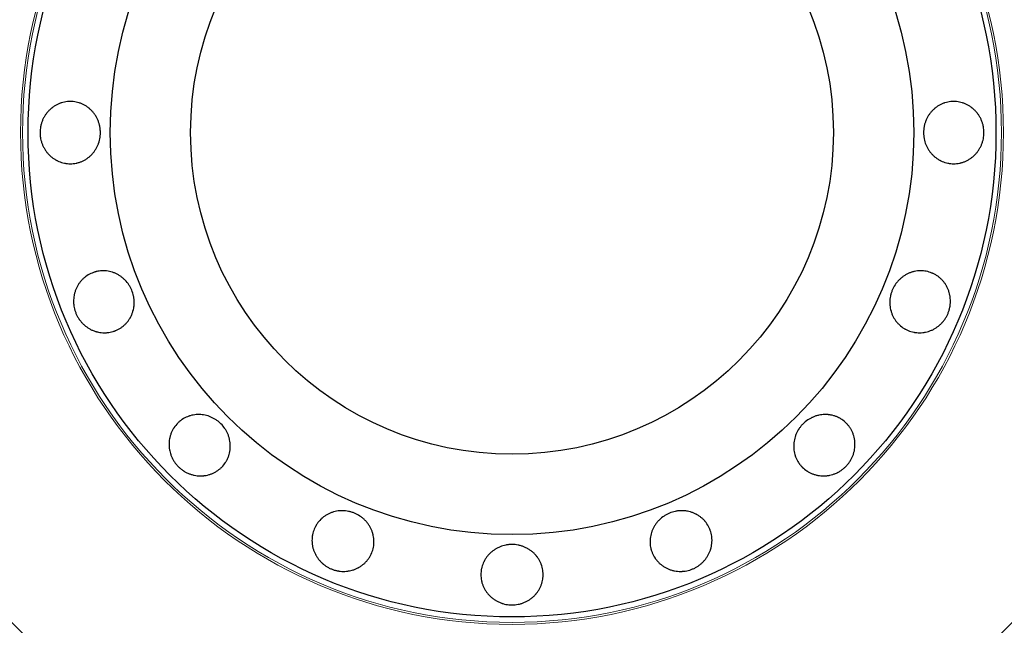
# Model space of a CAD drawing. Header units: inches. Extents: x 0 to 29700, y -16 to 21000.
# Tile 21 of 212: x 3060 to 3155, y 8949 to 9008. Entities that reach past the tile are written whole.
import ezdxf

# ---------------------------------------------------------------- set-up
doc = ezdxf.new("R2010")
doc.units = ezdxf.units.IN
doc.layers.add('254', color=7, linetype='Continuous', true_color=0xffffff)

msp = doc.modelspace()

# ---------------------------------------------------------------- linework, layer by layer
at = {"layer": '254', "color": 2, "linetype": 'Continuous', "lineweight": 25}
for radius in [100, 67.5, 46.681, 38.75, 31]:
    msp.add_circle((3107.085, 8996.965), radius, dxfattribs=at)
at = {"layer": '254', "color": 110, "linetype": 'Continuous', "lineweight": 13}
for radius in [47.403, 47.21]:
    msp.add_circle((3107.085, 8996.965), radius, dxfattribs=at)
at = {"layer": '254', "color": 2, "linetype": 'Continuous', "lineweight": 25}
for points, knots in [([(3067.384, 8996.965), (3067.384, 8996.766), (3067.366, 8996.57), (3067.312, 8996.282), (3067.289, 8996.186), (3067.254, 8996.068), (3067.247, 8996.045), (3067.232, 8995.998), (3067.224, 8995.974), (3067.2, 8995.904), (3067.182, 8995.858), (3067.127, 8995.722), (3067.086, 8995.633), (3066.996, 8995.461), (3066.947, 8995.377), (3066.868, 8995.255), (3066.84, 8995.214), (3066.783, 8995.135), (3066.754, 8995.096), (3066.663, 8994.981), (3066.599, 8994.908), (3066.465, 8994.77), (3066.325, 8994.639), (3066.172, 8994.523), (3066.053, 8994.441), (3066.012, 8994.414), (3065.93, 8994.363), (3065.889, 8994.339), (3065.764, 8994.269), (3065.678, 8994.227), (3065.504, 8994.152), (3065.415, 8994.119), (3065.278, 8994.076), (3065.232, 8994.063), (3065.163, 8994.046), (3065.139, 8994.04), (3065.092, 8994.029), (3065.069, 8994.024), (3064.858, 8993.982), (3064.669, 8993.965), (3064.384, 8993.965), (3064.289, 8993.969), (3064.17, 8993.981), (3064.146, 8993.984), (3064.099, 8993.99), (3064.027, 8993.999), (3063.769, 8994.045), (3063.543, 8994.116), (3063.323, 8994.21), (3063.279, 8994.23), (3063.214, 8994.262), (3063.193, 8994.273), (3063.15, 8994.296), (3063.129, 8994.307), (3063.023, 8994.366), (3062.942, 8994.416), (3062.783, 8994.525), (3062.707, 8994.583), (3062.559, 8994.707), (3062.488, 8994.773), (3062.351, 8994.913), (3062.287, 8994.986), (3062.166, 8995.138), (3062.109, 8995.216), (3062.003, 8995.379), (3061.954, 8995.463), (3061.886, 8995.593), (3061.864, 8995.637), (3061.822, 8995.727), (3061.802, 8995.772), (3061.747, 8995.908), (3061.715, 8996.001), (3061.659, 8996.188), (3061.636, 8996.283), (3061.608, 8996.427), (3061.6, 8996.476), (3061.59, 8996.549), (3061.586, 8996.574), (3061.58, 8996.623), (3061.578, 8996.647), (3061.566, 8996.771), (3061.561, 8996.869), (3061.561, 8997.066), (3061.566, 8997.163), (3061.585, 8997.358), (3061.599, 8997.456), (3061.623, 8997.577), (3061.628, 8997.601), (3061.638, 8997.649), (3061.644, 8997.673), (3061.662, 8997.746), (3061.7, 8997.888), (3061.749, 8998.026), (3061.823, 8998.207), (3061.864, 8998.295), (3061.932, 8998.425), (3061.956, 8998.468), (3062.005, 8998.552), (3062.031, 8998.594), (3062.112, 8998.717), (3062.226, 8998.875), (3062.353, 8999.02), (3062.488, 8999.158), (3062.559, 8999.223), (3062.653, 8999.301), (3062.671, 8999.317), (3062.709, 8999.347), (3062.767, 8999.392), (3062.826, 8999.434), (3062.945, 8999.515), (3063.026, 8999.566), (3063.193, 8999.658), (3063.279, 8999.701), (3063.411, 8999.757), (3063.456, 8999.775), (3063.524, 8999.8), (3063.546, 8999.808), (3063.592, 8999.824), (3063.706, 8999.861), (3063.821, 8999.891), (3064.1, 8999.947), (3064.289, 8999.965), (3064.504, 8999.965), (3064.528, 8999.965), (3064.576, 8999.963), (3064.648, 8999.961), (3064.814, 8999.949), (3065.048, 8999.915), (3065.231, 8999.868), (3065.368, 8999.825), (3065.413, 8999.81), (3065.504, 8999.776), (3065.548, 8999.758), (3065.68, 8999.702), (3065.765, 8999.659), (3065.932, 8999.567), (3066.013, 8999.516), (3066.131, 8999.435), (3066.17, 8999.407), (3066.228, 8999.363), (3066.247, 8999.348), (3066.284, 8999.318), (3066.303, 8999.302), (3066.396, 8999.224), (3066.466, 8999.158), (3066.6, 8999.02), (3066.727, 8998.875), (3066.84, 8998.718), (3066.906, 8998.616), (3066.919, 8998.595), (3066.945, 8998.554), (3066.957, 8998.533), (3066.994, 8998.469), (3067.018, 8998.426), (3067.086, 8998.296), (3067.127, 8998.208), (3067.2, 8998.028), (3067.232, 8997.936), (3067.274, 8997.795), (3067.293, 8997.724), (3067.31, 8997.652), (3067.32, 8997.604), (3067.325, 8997.579), (3067.348, 8997.458), (3067.362, 8997.36), (3067.375, 8997.212), (3067.379, 8997.163), (3067.383, 8997.064), (3067.384, 8997.015), (3067.384, 8996.965)], [0, 0, 0, 0, 0.03125, 0.03125, 0.046875, 0.046875, 0.050781, 0.050781, 0.054687, 0.054687, 0.0625, 0.0625, 0.078125, 0.078125, 0.09375, 0.09375, 0.101562, 0.101562, 0.109375, 0.109375, 0.125, 0.125, 0.140625, 0.15625, 0.15625, 0.164062, 0.164062, 0.171875, 0.171875, 0.1875, 0.1875, 0.203125, 0.203125, 0.210937, 0.210937, 0.214844, 0.214844, 0.21875, 0.21875, 0.25, 0.25, 0.265625, 0.265625, 0.269531, 0.269531, 0.273437, 0.28125, 0.3125, 0.3125, 0.320312, 0.320312, 0.324219, 0.324219, 0.328125, 0.328125, 0.34375, 0.34375, 0.359375, 0.359375, 0.375, 0.375, 0.390625, 0.390625, 0.40625, 0.40625, 0.421875, 0.421875, 0.429687, 0.429687, 0.4375, 0.4375, 0.453125, 0.453125, 0.46875, 0.46875, 0.476562, 0.476562, 0.480469, 0.480469, 0.484375, 0.484375, 0.5, 0.5, 0.515625, 0.515625, 0.53125, 0.53125, 0.535156, 0.535156, 0.539062, 0.539062, 0.546875, 0.5625, 0.5625, 0.578125, 0.578125, 0.585937, 0.585937, 0.59375, 0.59375, 0.609375, 0.625, 0.625, 0.640625, 0.640625, 0.644531, 0.644531, 0.648437, 0.65625, 0.65625, 0.671875, 0.671875, 0.6875, 0.6875, 0.695312, 0.695312, 0.699219, 0.699219, 0.703125, 0.71875, 0.71875, 0.75, 0.75, 0.753906, 0.753906, 0.757812, 0.765625, 0.78125, 0.796875, 0.796875, 0.804687, 0.804687, 0.8125, 0.8125, 0.828125, 0.828125, 0.84375, 0.84375, 0.851563, 0.851563, 0.855469, 0.855469, 0.859375, 0.859375, 0.875, 0.875, 0.890625, 0.90625, 0.90625, 0.910156, 0.910156, 0.914063, 0.914063, 0.921875, 0.921875, 0.9375, 0.9375, 0.953125, 0.953125, 0.960938, 0.964844, 0.964844, 0.96875, 0.96875, 0.984375, 0.984375, 0.992188, 0.992188, 1, 1, 1, 1]), ([(3152.608, 8996.965), (3152.608, 8996.865), (3152.603, 8996.767), (3152.584, 8996.571), (3152.57, 8996.474), (3152.533, 8996.282), (3152.509, 8996.187), (3152.474, 8996.069), (3152.467, 8996.045), (3152.452, 8995.998), (3152.444, 8995.974), (3152.419, 8995.904), (3152.402, 8995.858), (3152.346, 8995.722), (3152.305, 8995.634), (3152.214, 8995.461), (3152.165, 8995.377), (3152.085, 8995.255), (3152.058, 8995.215), (3152, 8995.135), (3151.97, 8995.096), (3151.879, 8994.981), (3151.814, 8994.909), (3151.679, 8994.771), (3151.538, 8994.64), (3151.384, 8994.524), (3151.265, 8994.442), (3151.224, 8994.415), (3151.142, 8994.364), (3151.1, 8994.34), (3150.974, 8994.271), (3150.888, 8994.228), (3150.713, 8994.153), (3150.624, 8994.12), (3150.487, 8994.077), (3150.441, 8994.064), (3150.371, 8994.046), (3150.348, 8994.041), (3150.301, 8994.03), (3150.278, 8994.025), (3150.066, 8993.983), (3149.878, 8993.965), (3149.593, 8993.965), (3149.498, 8993.969), (3149.379, 8993.981), (3149.355, 8993.983), (3149.307, 8993.989), (3149.236, 8993.999), (3148.979, 8994.044), (3148.753, 8994.114), (3148.534, 8994.209), (3148.49, 8994.229), (3148.426, 8994.261), (3148.404, 8994.272), (3148.362, 8994.294), (3148.34, 8994.306), (3148.235, 8994.364), (3148.154, 8994.414), (3147.997, 8994.523), (3147.921, 8994.581), (3147.774, 8994.705), (3147.703, 8994.771), (3147.567, 8994.911), (3147.504, 8994.984), (3147.384, 8995.136), (3147.327, 8995.214), (3147.222, 8995.377), (3147.173, 8995.461), (3147.105, 8995.591), (3147.084, 8995.635), (3147.042, 8995.724), (3147.023, 8995.77), (3146.931, 8995.997), (3146.876, 8996.184), (3146.83, 8996.424), (3146.822, 8996.473), (3146.809, 8996.57), (3146.803, 8996.62), (3146.789, 8996.768), (3146.785, 8996.866), (3146.785, 8997.161), (3146.802, 8997.357), (3146.848, 8997.599), (3146.858, 8997.648), (3146.881, 8997.744), (3146.92, 8997.887), (3146.968, 8998.025), (3147.041, 8998.205), (3147.082, 8998.293), (3147.149, 8998.423), (3147.173, 8998.466), (3147.222, 8998.55), (3147.248, 8998.592), (3147.327, 8998.715), (3147.441, 8998.873), (3147.567, 8999.018), (3147.701, 8999.157), (3147.771, 8999.223), (3147.864, 8999.301), (3147.883, 8999.316), (3147.92, 8999.346), (3147.978, 8999.391), (3148.036, 8999.434), (3148.154, 8999.515), (3148.235, 8999.566), (3148.402, 8999.658), (3148.487, 8999.701), (3148.619, 8999.758), (3148.663, 8999.775), (3148.731, 8999.801), (3148.754, 8999.809), (3148.799, 8999.824), (3148.913, 8999.861), (3149.028, 8999.891), (3149.306, 8999.947), (3149.495, 8999.965), (3149.71, 8999.965), (3149.734, 8999.965), (3149.782, 8999.963), (3149.854, 8999.961), (3150.02, 8999.949), (3150.254, 8999.914), (3150.439, 8999.867), (3150.576, 8999.825), (3150.621, 8999.809), (3150.712, 8999.776), (3150.756, 8999.758), (3150.889, 8999.701), (3150.975, 8999.659), (3151.142, 8999.566), (3151.223, 8999.516), (3151.342, 8999.435), (3151.382, 8999.407), (3151.439, 8999.363), (3151.459, 8999.348), (3151.497, 8999.318), (3151.515, 8999.302), (3151.609, 8999.224), (3151.68, 8999.158), (3151.815, 8999.02), (3151.943, 8998.876), (3152.057, 8998.718), (3152.137, 8998.596), (3152.163, 8998.554), (3152.213, 8998.469), (3152.236, 8998.426), (3152.305, 8998.296), (3152.346, 8998.208), (3152.42, 8998.028), (3152.452, 8997.936), (3152.494, 8997.795), (3152.513, 8997.724), (3152.53, 8997.651), (3152.541, 8997.603), (3152.546, 8997.579), (3152.57, 8997.457), (3152.584, 8997.36), (3152.598, 8997.212), (3152.602, 8997.163), (3152.607, 8997.064), (3152.608, 8997.015), (3152.608, 8996.965)], [0, 0, 0, 0, 0.015625, 0.015625, 0.03125, 0.03125, 0.046875, 0.046875, 0.050781, 0.050781, 0.054687, 0.054687, 0.0625, 0.0625, 0.078125, 0.078125, 0.09375, 0.09375, 0.101562, 0.101562, 0.109375, 0.109375, 0.125, 0.125, 0.140625, 0.15625, 0.15625, 0.164062, 0.164062, 0.171875, 0.171875, 0.1875, 0.1875, 0.203125, 0.203125, 0.210937, 0.210937, 0.214844, 0.214844, 0.21875, 0.21875, 0.25, 0.25, 0.265625, 0.265625, 0.269531, 0.269531, 0.273437, 0.28125, 0.3125, 0.3125, 0.320312, 0.320312, 0.324219, 0.324219, 0.328125, 0.328125, 0.34375, 0.34375, 0.359375, 0.359375, 0.375, 0.375, 0.390625, 0.390625, 0.40625, 0.40625, 0.421875, 0.421875, 0.429687, 0.429687, 0.4375, 0.4375, 0.46875, 0.46875, 0.476562, 0.476562, 0.484375, 0.484375, 0.5, 0.5, 0.53125, 0.53125, 0.539062, 0.539062, 0.546875, 0.5625, 0.5625, 0.578125, 0.578125, 0.585937, 0.585937, 0.59375, 0.59375, 0.609375, 0.625, 0.625, 0.640625, 0.640625, 0.644531, 0.644531, 0.648437, 0.65625, 0.65625, 0.671875, 0.671875, 0.6875, 0.6875, 0.695312, 0.695312, 0.699219, 0.699219, 0.703125, 0.71875, 0.71875, 0.75, 0.75, 0.753906, 0.753906, 0.757812, 0.765625, 0.78125, 0.796875, 0.796875, 0.804687, 0.804687, 0.8125, 0.8125, 0.828125, 0.828125, 0.84375, 0.84375, 0.851562, 0.851562, 0.855469, 0.855469, 0.859375, 0.859375, 0.875, 0.875, 0.890625, 0.90625, 0.90625, 0.914062, 0.914062, 0.921875, 0.921875, 0.9375, 0.9375, 0.953125, 0.953125, 0.960937, 0.964844, 0.964844, 0.96875, 0.96875, 0.984375, 0.984375, 0.992187, 0.992187, 1, 1, 1, 1]), ([(3065.026, 8979.544), (3064.988, 8979.636), (3064.955, 8979.729), (3064.898, 8979.917), (3064.874, 8980.011), (3064.835, 8980.203), (3064.82, 8980.3), (3064.807, 8980.423), (3064.805, 8980.448), (3064.801, 8980.497), (3064.799, 8980.522), (3064.795, 8980.596), (3064.793, 8980.645), (3064.793, 8980.792), (3064.797, 8980.89), (3064.815, 8981.084), (3064.828, 8981.18), (3064.855, 8981.324), (3064.865, 8981.371), (3064.888, 8981.467), (3064.9, 8981.514), (3064.941, 8981.655), (3064.973, 8981.747), (3065.045, 8981.926), (3065.125, 8982.101), (3065.223, 8982.267), (3065.302, 8982.389), (3065.329, 8982.429), (3065.386, 8982.507), (3065.415, 8982.546), (3065.505, 8982.658), (3065.568, 8982.73), (3065.701, 8982.866), (3065.771, 8982.931), (3065.881, 8983.023), (3065.918, 8983.053), (3065.976, 8983.096), (3065.995, 8983.11), (3066.034, 8983.138), (3066.054, 8983.152), (3066.233, 8983.272), (3066.401, 8983.36), (3066.664, 8983.469), (3066.753, 8983.502), (3066.868, 8983.537), (3066.891, 8983.543), (3066.937, 8983.556), (3067.006, 8983.574), (3067.262, 8983.631), (3067.497, 8983.653), (3067.736, 8983.649), (3067.783, 8983.647), (3067.855, 8983.642), (3067.88, 8983.641), (3067.927, 8983.636), (3067.951, 8983.634), (3068.071, 8983.62), (3068.165, 8983.604), (3068.352, 8983.564), (3068.445, 8983.54), (3068.628, 8983.481), (3068.718, 8983.448), (3068.897, 8983.37), (3068.984, 8983.327), (3069.153, 8983.233), (3069.235, 8983.182), (3069.394, 8983.072), (3069.472, 8983.013), (3069.584, 8982.919), (3069.621, 8982.886), (3069.694, 8982.82), (3069.729, 8982.785), (3069.901, 8982.611), (3070.023, 8982.459), (3070.158, 8982.254), (3070.183, 8982.212), (3070.233, 8982.128), (3070.257, 8982.084), (3070.327, 8981.953), (3070.368, 8981.863), (3070.481, 8981.591), (3070.54, 8981.404), (3070.591, 8981.162), (3070.6, 8981.113), (3070.615, 8981.015), (3070.622, 8980.967), (3070.637, 8980.82), (3070.643, 8980.723), (3070.644, 8980.528), (3070.64, 8980.431), (3070.628, 8980.286), (3070.622, 8980.237), (3070.609, 8980.14), (3070.601, 8980.092), (3070.575, 8979.947), (3070.531, 8979.758), (3070.469, 8979.576), (3070.399, 8979.397), (3070.359, 8979.309), (3070.303, 8979.201), (3070.292, 8979.18), (3070.268, 8979.137), (3070.233, 8979.074), (3070.195, 8979.013), (3070.117, 8978.892), (3070.061, 8978.814), (3069.943, 8978.665), (3069.88, 8978.593), (3069.781, 8978.49), (3069.746, 8978.457), (3069.694, 8978.408), (3069.676, 8978.391), (3069.64, 8978.36), (3069.549, 8978.282), (3069.454, 8978.211), (3069.218, 8978.052), (3069.051, 8977.963), (3068.851, 8977.881), (3068.829, 8977.872), (3068.785, 8977.855), (3068.717, 8977.83), (3068.559, 8977.777), (3068.33, 8977.719), (3068.141, 8977.692), (3067.998, 8977.679), (3067.95, 8977.676), (3067.854, 8977.672), (3067.806, 8977.672), (3067.662, 8977.674), (3067.566, 8977.68), (3067.376, 8977.701), (3067.282, 8977.717), (3067.141, 8977.746), (3067.094, 8977.757), (3067.024, 8977.776), (3067, 8977.782), (3066.954, 8977.795), (3066.93, 8977.802), (3066.814, 8977.839), (3066.723, 8977.872), (3066.546, 8977.948), (3066.372, 8978.033), (3066.207, 8978.135), (3066.086, 8978.217), (3066.046, 8978.246), (3065.967, 8978.305), (3065.929, 8978.336), (3065.816, 8978.43), (3065.744, 8978.495), (3065.607, 8978.634), (3065.542, 8978.707), (3065.449, 8978.821), (3065.404, 8978.879), (3065.361, 8978.939), (3065.333, 8978.98), (3065.319, 8979), (3065.25, 8979.103), (3065.2, 8979.188), (3065.13, 8979.319), (3065.108, 8979.363), (3065.065, 8979.453), (3065.045, 8979.498), (3065.026, 8979.544)], [0, 0, 0, 0, 0.015625, 0.015625, 0.03125, 0.03125, 0.046875, 0.046875, 0.050781, 0.050781, 0.054688, 0.054688, 0.0625, 0.0625, 0.078125, 0.078125, 0.09375, 0.09375, 0.101563, 0.101563, 0.109375, 0.109375, 0.125, 0.125, 0.140625, 0.15625, 0.15625, 0.164063, 0.164063, 0.171875, 0.171875, 0.1875, 0.1875, 0.203125, 0.203125, 0.210938, 0.210938, 0.214844, 0.214844, 0.21875, 0.21875, 0.25, 0.25, 0.265625, 0.265625, 0.269531, 0.269531, 0.273438, 0.28125, 0.3125, 0.3125, 0.320313, 0.320313, 0.324219, 0.324219, 0.328125, 0.328125, 0.34375, 0.34375, 0.359375, 0.359375, 0.375, 0.375, 0.390625, 0.390625, 0.40625, 0.40625, 0.421875, 0.421875, 0.429688, 0.429688, 0.4375, 0.4375, 0.46875, 0.46875, 0.476563, 0.476563, 0.484375, 0.484375, 0.5, 0.5, 0.53125, 0.53125, 0.539063, 0.539063, 0.546875, 0.546875, 0.5625, 0.5625, 0.578125, 0.578125, 0.585938, 0.585938, 0.59375, 0.59375, 0.609375, 0.625, 0.625, 0.640625, 0.640625, 0.644531, 0.644531, 0.648438, 0.65625, 0.65625, 0.671875, 0.671875, 0.6875, 0.6875, 0.695313, 0.695313, 0.699219, 0.699219, 0.703125, 0.71875, 0.71875, 0.75, 0.75, 0.753906, 0.753906, 0.757813, 0.765625, 0.78125, 0.796875, 0.796875, 0.804688, 0.804688, 0.8125, 0.8125, 0.828125, 0.828125, 0.84375, 0.84375, 0.851563, 0.851563, 0.855469, 0.855469, 0.859375, 0.859375, 0.875, 0.875, 0.890625, 0.90625, 0.90625, 0.914063, 0.914063, 0.921875, 0.921875, 0.9375, 0.9375, 0.953125, 0.953125, 0.960938, 0.964844, 0.964844, 0.96875, 0.96875, 0.984375, 0.984375, 0.992188, 0.992188, 1, 1, 1, 1]), ([(3149.143, 8979.544), (3149.105, 8979.452), (3149.062, 8979.363), (3148.97, 8979.189), (3148.92, 8979.105), (3148.812, 8978.942), (3148.754, 8978.863), (3148.676, 8978.767), (3148.66, 8978.748), (3148.628, 8978.71), (3148.612, 8978.692), (3148.563, 8978.636), (3148.529, 8978.6), (3148.425, 8978.496), (3148.353, 8978.43), (3148.204, 8978.305), (3148.126, 8978.247), (3148.005, 8978.164), (3147.964, 8978.137), (3147.881, 8978.086), (3147.839, 8978.061), (3147.71, 8977.99), (3147.623, 8977.948), (3147.445, 8977.872), (3147.265, 8977.806), (3147.078, 8977.757), (3146.936, 8977.727), (3146.888, 8977.718), (3146.793, 8977.702), (3146.745, 8977.696), (3146.602, 8977.68), (3146.507, 8977.674), (3146.316, 8977.671), (3146.221, 8977.675), (3146.078, 8977.688), (3146.031, 8977.693), (3145.96, 8977.703), (3145.936, 8977.707), (3145.888, 8977.715), (3145.865, 8977.719), (3145.653, 8977.761), (3145.472, 8977.817), (3145.209, 8977.926), (3145.123, 8977.966), (3145.017, 8978.023), (3144.996, 8978.034), (3144.955, 8978.058), (3144.893, 8978.094), (3144.672, 8978.234), (3144.49, 8978.385), (3144.324, 8978.557), (3144.292, 8978.592), (3144.244, 8978.646), (3144.228, 8978.664), (3144.198, 8978.701), (3144.182, 8978.72), (3144.108, 8978.814), (3144.052, 8978.892), (3143.948, 8979.053), (3143.9, 8979.135), (3143.812, 8979.306), (3143.772, 8979.394), (3143.7, 8979.575), (3143.669, 8979.667), (3143.616, 8979.853), (3143.594, 8979.947), (3143.559, 8980.138), (3143.546, 8980.234), (3143.533, 8980.38), (3143.53, 8980.429), (3143.526, 8980.528), (3143.525, 8980.577), (3143.527, 8980.822), (3143.548, 8981.016), (3143.598, 8981.255), (3143.609, 8981.303), (3143.634, 8981.399), (3143.647, 8981.446), (3143.692, 8981.588), (3143.725, 8981.681), (3143.838, 8981.953), (3143.929, 8982.127), (3144.064, 8982.334), (3144.092, 8982.375), (3144.15, 8982.455), (3144.24, 8982.572), (3144.338, 8982.681), (3144.474, 8982.82), (3144.546, 8982.886), (3144.658, 8982.98), (3144.696, 8983.01), (3144.774, 8983.07), (3144.813, 8983.098), (3144.934, 8983.182), (3145.099, 8983.284), (3145.271, 8983.37), (3145.448, 8983.447), (3145.538, 8983.48), (3145.654, 8983.517), (3145.677, 8983.524), (3145.723, 8983.538), (3145.793, 8983.557), (3145.863, 8983.574), (3146.004, 8983.604), (3146.098, 8983.62), (3146.288, 8983.642), (3146.383, 8983.648), (3146.526, 8983.65), (3146.574, 8983.65), (3146.646, 8983.647), (3146.67, 8983.646), (3146.718, 8983.643), (3146.837, 8983.634), (3146.955, 8983.617), (3147.233, 8983.562), (3147.415, 8983.507), (3147.614, 8983.424), (3147.636, 8983.415), (3147.68, 8983.395), (3147.745, 8983.366), (3147.894, 8983.291), (3148.097, 8983.169), (3148.249, 8983.056), (3148.36, 8982.964), (3148.396, 8982.932), (3148.466, 8982.867), (3148.501, 8982.833), (3148.601, 8982.73), (3148.665, 8982.658), (3148.784, 8982.508), (3148.84, 8982.431), (3148.919, 8982.31), (3148.944, 8982.269), (3148.981, 8982.206), (3148.993, 8982.185), (3149.016, 8982.143), (3149.028, 8982.121), (3149.084, 8982.013), (3149.125, 8981.926), (3149.197, 8981.746), (3149.259, 8981.564), (3149.304, 8981.375), (3149.332, 8981.231), (3149.339, 8981.182), (3149.353, 8981.085), (3149.359, 8981.036), (3149.372, 8980.89), (3149.376, 8980.793), (3149.375, 8980.598), (3149.37, 8980.5), (3149.355, 8980.354), (3149.346, 8980.281), (3149.334, 8980.208), (3149.325, 8980.159), (3149.32, 8980.135), (3149.296, 8980.013), (3149.271, 8979.918), (3149.228, 8979.776), (3149.213, 8979.729), (3149.179, 8979.636), (3149.162, 8979.59), (3149.143, 8979.544)], [0, 0, 0, 0, 0.015625, 0.015625, 0.03125, 0.03125, 0.046875, 0.046875, 0.050781, 0.050781, 0.054687, 0.054687, 0.0625, 0.0625, 0.078125, 0.078125, 0.09375, 0.09375, 0.101562, 0.101562, 0.109375, 0.109375, 0.125, 0.125, 0.140625, 0.15625, 0.15625, 0.164062, 0.164062, 0.171875, 0.171875, 0.1875, 0.1875, 0.203125, 0.203125, 0.210937, 0.210937, 0.214844, 0.214844, 0.21875, 0.21875, 0.25, 0.25, 0.265625, 0.265625, 0.269531, 0.269531, 0.273437, 0.28125, 0.3125, 0.3125, 0.320312, 0.320312, 0.324219, 0.324219, 0.328125, 0.328125, 0.34375, 0.34375, 0.359375, 0.359375, 0.375, 0.375, 0.390625, 0.390625, 0.40625, 0.40625, 0.421875, 0.421875, 0.429687, 0.429687, 0.4375, 0.4375, 0.46875, 0.46875, 0.476562, 0.476562, 0.484375, 0.484375, 0.5, 0.5, 0.53125, 0.53125, 0.539062, 0.539062, 0.546875, 0.5625, 0.5625, 0.578125, 0.578125, 0.585937, 0.585937, 0.59375, 0.59375, 0.609375, 0.625, 0.625, 0.640625, 0.640625, 0.644531, 0.644531, 0.648437, 0.65625, 0.65625, 0.671875, 0.671875, 0.6875, 0.6875, 0.695312, 0.695312, 0.699219, 0.699219, 0.703125, 0.71875, 0.71875, 0.75, 0.75, 0.753906, 0.753906, 0.757812, 0.765625, 0.78125, 0.796875, 0.796875, 0.804687, 0.804687, 0.8125, 0.8125, 0.828125, 0.828125, 0.84375, 0.84375, 0.851562, 0.851562, 0.855469, 0.855469, 0.859375, 0.859375, 0.875, 0.875, 0.890625, 0.90625, 0.90625, 0.914062, 0.914062, 0.921875, 0.921875, 0.9375, 0.9375, 0.953125, 0.953125, 0.960937, 0.964844, 0.964844, 0.96875, 0.96875, 0.984375, 0.984375, 0.992188, 0.992188, 1, 1, 1, 1]), ([(3074.895, 8964.775), (3074.824, 8964.845), (3074.758, 8964.918), (3074.633, 8965.07), (3074.575, 8965.149), (3074.465, 8965.311), (3074.414, 8965.395), (3074.355, 8965.503), (3074.344, 8965.525), (3074.321, 8965.569), (3074.31, 8965.591), (3074.278, 8965.658), (3074.258, 8965.703), (3074.201, 8965.839), (3074.168, 8965.931), (3074.11, 8966.116), (3074.085, 8966.211), (3074.055, 8966.354), (3074.046, 8966.402), (3074.031, 8966.498), (3074.024, 8966.547), (3074.008, 8966.693), (3074.002, 8966.79), (3074, 8966.983), (3074.007, 8967.175), (3074.034, 8967.366), (3074.06, 8967.509), (3074.07, 8967.557), (3074.093, 8967.651), (3074.105, 8967.697), (3074.145, 8967.835), (3074.176, 8967.926), (3074.246, 8968.103), (3074.286, 8968.189), (3074.352, 8968.316), (3074.376, 8968.358), (3074.412, 8968.42), (3074.425, 8968.441), (3074.451, 8968.481), (3074.568, 8968.663), (3074.704, 8968.827), (3074.905, 8969.028), (3074.976, 8969.092), (3075.068, 8969.168), (3075.087, 8969.183), (3075.124, 8969.213), (3075.181, 8969.256), (3075.395, 8969.407), (3075.605, 8969.516), (3075.827, 8969.604), (3075.872, 8969.621), (3075.94, 8969.644), (3075.963, 8969.652), (3076.009, 8969.666), (3076.032, 8969.673), (3076.147, 8969.706), (3076.241, 8969.728), (3076.429, 8969.762), (3076.523, 8969.775), (3076.715, 8969.791), (3076.812, 8969.795), (3077.007, 8969.791), (3077.103, 8969.785), (3077.295, 8969.762), (3077.391, 8969.747), (3077.58, 8969.706), (3077.674, 8969.681), (3077.814, 8969.637), (3077.861, 8969.621), (3077.953, 8969.588), (3077.999, 8969.569), (3078.224, 8969.474), (3078.396, 8969.381), (3078.598, 8969.243), (3078.638, 8969.214), (3078.716, 8969.155), (3078.755, 8969.124), (3078.87, 8969.029), (3078.942, 8968.962), (3079.151, 8968.754), (3079.277, 8968.603), (3079.416, 8968.399), (3079.443, 8968.358), (3079.495, 8968.273), (3079.569, 8968.145), (3079.632, 8968.014), (3079.708, 8967.834), (3079.742, 8967.743), (3079.786, 8967.604), (3079.799, 8967.557), (3079.824, 8967.462), (3079.836, 8967.414), (3079.866, 8967.271), (3079.898, 8967.079), (3079.911, 8966.887), (3079.914, 8966.695), (3079.911, 8966.598), (3079.901, 8966.478), (3079.898, 8966.454), (3079.893, 8966.405), (3079.884, 8966.333), (3079.873, 8966.262), (3079.847, 8966.121), (3079.826, 8966.028), (3079.773, 8965.844), (3079.743, 8965.754), (3079.69, 8965.621), (3079.671, 8965.577), (3079.641, 8965.511), (3079.631, 8965.489), (3079.61, 8965.446), (3079.556, 8965.34), (3079.495, 8965.237), (3079.338, 8965.001), (3079.217, 8964.855), (3079.065, 8964.702), (3079.048, 8964.686), (3079.013, 8964.653), (3078.961, 8964.604), (3078.835, 8964.495), (3078.644, 8964.354), (3078.481, 8964.256), (3078.354, 8964.19), (3078.311, 8964.168), (3078.223, 8964.128), (3078.179, 8964.109), (3078.045, 8964.056), (3077.955, 8964.025), (3077.771, 8963.972), (3077.678, 8963.95), (3077.536, 8963.923), (3077.488, 8963.916), (3077.416, 8963.906), (3077.392, 8963.903), (3077.344, 8963.897), (3077.32, 8963.895), (3077.199, 8963.884), (3077.102, 8963.88), (3076.909, 8963.882), (3076.716, 8963.894), (3076.525, 8963.925), (3076.381, 8963.955), (3076.333, 8963.966), (3076.238, 8963.991), (3076.191, 8964.004), (3076.051, 8964.048), (3075.959, 8964.081), (3075.779, 8964.157), (3075.691, 8964.199), (3075.562, 8964.269), (3075.498, 8964.305), (3075.435, 8964.344), (3075.393, 8964.371), (3075.373, 8964.385), (3075.27, 8964.454), (3075.191, 8964.513), (3075.076, 8964.607), (3075.039, 8964.639), (3074.966, 8964.706), (3074.93, 8964.74), (3074.895, 8964.775)], [0, 0, 0, 0, 0.015625, 0.015625, 0.03125, 0.03125, 0.046875, 0.046875, 0.050781, 0.050781, 0.054687, 0.054687, 0.0625, 0.0625, 0.078125, 0.078125, 0.09375, 0.09375, 0.101563, 0.101563, 0.109375, 0.109375, 0.125, 0.125, 0.140625, 0.15625, 0.15625, 0.164063, 0.164063, 0.171875, 0.171875, 0.1875, 0.1875, 0.203125, 0.203125, 0.210938, 0.210938, 0.214844, 0.214844, 0.21875, 0.25, 0.25, 0.265625, 0.265625, 0.269531, 0.269531, 0.273438, 0.28125, 0.3125, 0.3125, 0.320313, 0.320313, 0.324219, 0.324219, 0.328125, 0.328125, 0.34375, 0.34375, 0.359375, 0.359375, 0.375, 0.375, 0.390625, 0.390625, 0.40625, 0.40625, 0.421875, 0.421875, 0.429688, 0.429688, 0.4375, 0.4375, 0.46875, 0.46875, 0.476563, 0.476563, 0.484375, 0.484375, 0.5, 0.5, 0.53125, 0.53125, 0.539063, 0.539063, 0.546875, 0.5625, 0.5625, 0.578125, 0.578125, 0.585938, 0.585938, 0.59375, 0.59375, 0.609375, 0.625, 0.625, 0.640625, 0.640625, 0.644531, 0.644531, 0.648438, 0.65625, 0.65625, 0.671875, 0.671875, 0.6875, 0.6875, 0.695313, 0.695313, 0.699219, 0.699219, 0.703125, 0.71875, 0.71875, 0.75, 0.75, 0.753906, 0.753906, 0.757813, 0.765625, 0.78125, 0.796875, 0.796875, 0.804688, 0.804688, 0.8125, 0.8125, 0.828125, 0.828125, 0.84375, 0.84375, 0.851563, 0.851563, 0.855469, 0.855469, 0.859375, 0.859375, 0.875, 0.875, 0.890625, 0.90625, 0.90625, 0.914063, 0.914063, 0.921875, 0.921875, 0.9375, 0.9375, 0.953125, 0.953125, 0.960938, 0.964844, 0.964844, 0.96875, 0.96875, 0.984375, 0.984375, 0.992188, 0.992188, 1, 1, 1, 1]), ([(3139.274, 8964.775), (3139.204, 8964.705), (3139.131, 8964.638), (3138.979, 8964.514), (3138.901, 8964.455), (3138.738, 8964.345), (3138.654, 8964.294), (3138.546, 8964.236), (3138.524, 8964.224), (3138.48, 8964.202), (3138.458, 8964.191), (3138.391, 8964.159), (3138.346, 8964.138), (3138.211, 8964.081), (3138.119, 8964.048), (3137.933, 8963.99), (3137.839, 8963.966), (3137.696, 8963.935), (3137.648, 8963.927), (3137.551, 8963.911), (3137.502, 8963.904), (3137.356, 8963.888), (3137.259, 8963.882), (3137.066, 8963.88), (3136.874, 8963.888), (3136.683, 8963.914), (3136.54, 8963.941), (3136.493, 8963.951), (3136.399, 8963.973), (3136.352, 8963.985), (3136.214, 8964.025), (3136.124, 8964.056), (3135.947, 8964.126), (3135.86, 8964.166), (3135.733, 8964.233), (3135.691, 8964.256), (3135.629, 8964.293), (3135.609, 8964.305), (3135.568, 8964.331), (3135.387, 8964.448), (3135.223, 8964.584), (3135.021, 8964.786), (3134.957, 8964.856), (3134.881, 8964.948), (3134.866, 8964.967), (3134.836, 8965.005), (3134.793, 8965.062), (3134.643, 8965.276), (3134.533, 8965.485), (3134.445, 8965.707), (3134.428, 8965.752), (3134.405, 8965.82), (3134.398, 8965.843), (3134.383, 8965.889), (3134.376, 8965.912), (3134.344, 8966.028), (3134.322, 8966.121), (3134.287, 8966.309), (3134.275, 8966.404), (3134.258, 8966.595), (3134.255, 8966.692), (3134.258, 8966.887), (3134.265, 8966.984), (3134.287, 8967.176), (3134.303, 8967.271), (3134.343, 8967.46), (3134.368, 8967.554), (3134.412, 8967.694), (3134.428, 8967.741), (3134.462, 8967.833), (3134.48, 8967.879), (3134.575, 8968.105), (3134.669, 8968.276), (3134.807, 8968.478), (3134.835, 8968.518), (3134.895, 8968.597), (3134.925, 8968.636), (3135.021, 8968.75), (3135.087, 8968.823), (3135.296, 8969.031), (3135.446, 8969.157), (3135.65, 8969.296), (3135.692, 8969.323), (3135.776, 8969.375), (3135.904, 8969.449), (3136.036, 8969.513), (3136.215, 8969.588), (3136.306, 8969.622), (3136.446, 8969.666), (3136.493, 8969.679), (3136.587, 8969.704), (3136.635, 8969.716), (3136.778, 8969.747), (3136.97, 8969.778), (3137.162, 8969.791), (3137.355, 8969.795), (3137.451, 8969.791), (3137.572, 8969.781), (3137.596, 8969.779), (3137.644, 8969.774), (3137.716, 8969.765), (3137.787, 8969.753), (3137.929, 8969.728), (3138.022, 8969.706), (3138.205, 8969.654), (3138.295, 8969.623), (3138.428, 8969.57), (3138.473, 8969.552), (3138.538, 8969.522), (3138.56, 8969.511), (3138.603, 8969.49), (3138.71, 8969.436), (3138.812, 8969.375), (3139.048, 8969.218), (3139.194, 8969.097), (3139.347, 8968.945), (3139.364, 8968.928), (3139.397, 8968.893), (3139.446, 8968.841), (3139.555, 8968.715), (3139.696, 8968.525), (3139.793, 8968.361), (3139.86, 8968.234), (3139.881, 8968.191), (3139.921, 8968.104), (3139.94, 8968.059), (3139.994, 8967.925), (3140.024, 8967.835), (3140.077, 8967.651), (3140.099, 8967.558), (3140.126, 8967.416), (3140.134, 8967.369), (3140.144, 8967.297), (3140.147, 8967.273), (3140.152, 8967.225), (3140.155, 8967.2), (3140.166, 8967.079), (3140.169, 8966.982), (3140.167, 8966.789), (3140.155, 8966.597), (3140.125, 8966.405), (3140.095, 8966.261), (3140.083, 8966.214), (3140.059, 8966.118), (3140.045, 8966.071), (3140.002, 8965.931), (3139.968, 8965.839), (3139.893, 8965.66), (3139.851, 8965.572), (3139.781, 8965.442), (3139.744, 8965.378), (3139.705, 8965.315), (3139.678, 8965.274), (3139.665, 8965.253), (3139.596, 8965.15), (3139.536, 8965.071), (3139.442, 8964.957), (3139.41, 8964.919), (3139.344, 8964.846), (3139.31, 8964.81), (3139.274, 8964.775)], [0, 0, 0, 0, 0.015625, 0.015625, 0.03125, 0.03125, 0.046875, 0.046875, 0.050781, 0.050781, 0.054687, 0.054687, 0.0625, 0.0625, 0.078125, 0.078125, 0.09375, 0.09375, 0.101562, 0.101562, 0.109375, 0.109375, 0.125, 0.125, 0.140625, 0.15625, 0.15625, 0.164062, 0.164062, 0.171875, 0.171875, 0.1875, 0.1875, 0.203125, 0.203125, 0.210937, 0.210937, 0.214844, 0.214844, 0.21875, 0.25, 0.25, 0.265625, 0.265625, 0.269531, 0.269531, 0.273437, 0.28125, 0.3125, 0.3125, 0.320312, 0.320312, 0.324219, 0.324219, 0.328125, 0.328125, 0.34375, 0.34375, 0.359375, 0.359375, 0.375, 0.375, 0.390625, 0.390625, 0.40625, 0.40625, 0.421875, 0.421875, 0.429687, 0.429687, 0.4375, 0.4375, 0.46875, 0.46875, 0.476562, 0.476562, 0.484375, 0.484375, 0.5, 0.5, 0.53125, 0.53125, 0.539062, 0.539062, 0.546875, 0.5625, 0.5625, 0.578125, 0.578125, 0.585937, 0.585937, 0.59375, 0.59375, 0.609375, 0.625, 0.625, 0.640625, 0.640625, 0.644531, 0.644531, 0.648437, 0.65625, 0.65625, 0.671875, 0.671875, 0.6875, 0.6875, 0.695312, 0.695312, 0.699219, 0.699219, 0.703125, 0.71875, 0.71875, 0.75, 0.75, 0.753906, 0.753906, 0.757812, 0.765625, 0.78125, 0.796875, 0.796875, 0.804687, 0.804687, 0.8125, 0.8125, 0.828125, 0.828125, 0.84375, 0.84375, 0.851562, 0.851562, 0.855469, 0.855469, 0.859375, 0.859375, 0.875, 0.875, 0.890625, 0.90625, 0.90625, 0.914062, 0.914062, 0.921875, 0.921875, 0.9375, 0.9375, 0.953125, 0.953125, 0.960937, 0.964844, 0.964844, 0.96875, 0.96875, 0.984375, 0.984375, 0.992187, 0.992187, 1, 1, 1, 1]), ([(3089.663, 8954.907), (3089.572, 8954.945), (3089.482, 8954.987), (3089.309, 8955.079), (3089.225, 8955.13), (3089.062, 8955.238), (3088.982, 8955.296), (3088.887, 8955.373), (3088.868, 8955.389), (3088.83, 8955.421), (3088.811, 8955.437), (3088.756, 8955.487), (3088.72, 8955.521), (3088.615, 8955.624), (3088.55, 8955.696), (3088.425, 8955.846), (3088.366, 8955.923), (3088.284, 8956.044), (3088.257, 8956.085), (3088.206, 8956.168), (3088.181, 8956.211), (3088.11, 8956.339), (3088.068, 8956.427), (3087.992, 8956.604), (3087.925, 8956.785), (3087.876, 8956.971), (3087.846, 8957.113), (3087.838, 8957.161), (3087.822, 8957.257), (3087.816, 8957.304), (3087.8, 8957.447), (3087.793, 8957.543), (3087.791, 8957.733), (3087.794, 8957.828), (3087.807, 8957.971), (3087.813, 8958.019), (3087.823, 8958.09), (3087.827, 8958.114), (3087.835, 8958.161), (3087.839, 8958.185), (3087.881, 8958.396), (3087.937, 8958.577), (3088.046, 8958.84), (3088.086, 8958.926), (3088.142, 8959.032), (3088.154, 8959.053), (3088.177, 8959.095), (3088.213, 8959.157), (3088.354, 8959.377), (3088.505, 8959.559), (3088.676, 8959.725), (3088.712, 8959.758), (3088.766, 8959.805), (3088.784, 8959.821), (3088.821, 8959.852), (3088.84, 8959.867), (3088.934, 8959.942), (3089.012, 8959.997), (3089.172, 8960.101), (3089.255, 8960.149), (3089.426, 8960.238), (3089.514, 8960.278), (3089.695, 8960.35), (3089.787, 8960.38), (3089.973, 8960.433), (3090.067, 8960.455), (3090.257, 8960.49), (3090.354, 8960.503), (3090.5, 8960.516), (3090.549, 8960.519), (3090.647, 8960.523), (3090.697, 8960.524), (3090.942, 8960.522), (3091.135, 8960.501), (3091.375, 8960.452), (3091.423, 8960.44), (3091.518, 8960.416), (3091.566, 8960.402), (3091.708, 8960.358), (3091.801, 8960.324), (3092.073, 8960.211), (3092.247, 8960.121), (3092.454, 8959.985), (3092.495, 8959.957), (3092.575, 8959.899), (3092.692, 8959.809), (3092.801, 8959.712), (3092.94, 8959.575), (3093.006, 8959.504), (3093.1, 8959.392), (3093.13, 8959.354), (3093.189, 8959.276), (3093.218, 8959.236), (3093.302, 8959.115), (3093.404, 8958.95), (3093.49, 8958.778), (3093.566, 8958.601), (3093.6, 8958.511), (3093.637, 8958.396), (3093.644, 8958.372), (3093.658, 8958.326), (3093.677, 8958.256), (3093.694, 8958.186), (3093.724, 8958.045), (3093.74, 8957.951), (3093.762, 8957.762), (3093.768, 8957.667), (3093.77, 8957.523), (3093.77, 8957.475), (3093.767, 8957.403), (3093.766, 8957.379), (3093.763, 8957.331), (3093.754, 8957.212), (3093.737, 8957.095), (3093.682, 8956.816), (3093.626, 8956.635), (3093.544, 8956.436), (3093.535, 8956.414), (3093.515, 8956.37), (3093.485, 8956.305), (3093.411, 8956.156), (3093.289, 8955.952), (3093.175, 8955.8), (3093.083, 8955.69), (3093.052, 8955.654), (3092.986, 8955.583), (3092.953, 8955.548), (3092.849, 8955.448), (3092.778, 8955.385), (3092.628, 8955.266), (3092.55, 8955.209), (3092.43, 8955.131), (3092.389, 8955.105), (3092.326, 8955.069), (3092.305, 8955.057), (3092.263, 8955.033), (3092.241, 8955.022), (3092.133, 8954.965), (3092.045, 8954.925), (3091.866, 8954.853), (3091.683, 8954.79), (3091.495, 8954.745), (3091.351, 8954.718), (3091.302, 8954.71), (3091.205, 8954.696), (3091.156, 8954.691), (3091.01, 8954.677), (3090.912, 8954.673), (3090.717, 8954.674), (3090.62, 8954.679), (3090.474, 8954.694), (3090.401, 8954.704), (3090.328, 8954.716), (3090.279, 8954.724), (3090.255, 8954.729), (3090.133, 8954.754), (3090.037, 8954.778), (3089.896, 8954.821), (3089.849, 8954.837), (3089.756, 8954.87), (3089.709, 8954.888), (3089.663, 8954.907)], [0, 0, 0, 0, 0.015625, 0.015625, 0.03125, 0.03125, 0.046875, 0.046875, 0.050781, 0.050781, 0.054687, 0.054687, 0.0625, 0.0625, 0.078125, 0.078125, 0.09375, 0.09375, 0.101562, 0.101562, 0.109375, 0.109375, 0.125, 0.125, 0.140625, 0.15625, 0.15625, 0.164062, 0.164062, 0.171875, 0.171875, 0.1875, 0.1875, 0.203125, 0.203125, 0.210937, 0.210937, 0.214844, 0.214844, 0.21875, 0.21875, 0.25, 0.25, 0.265625, 0.265625, 0.269531, 0.269531, 0.273437, 0.28125, 0.3125, 0.3125, 0.320312, 0.320312, 0.324219, 0.324219, 0.328125, 0.328125, 0.34375, 0.34375, 0.359375, 0.359375, 0.375, 0.375, 0.390625, 0.390625, 0.40625, 0.40625, 0.421875, 0.421875, 0.429687, 0.429687, 0.4375, 0.4375, 0.46875, 0.46875, 0.476562, 0.476562, 0.484375, 0.484375, 0.5, 0.5, 0.53125, 0.53125, 0.539062, 0.539062, 0.546875, 0.5625, 0.5625, 0.578125, 0.578125, 0.585937, 0.585937, 0.59375, 0.59375, 0.609375, 0.625, 0.625, 0.640625, 0.640625, 0.644531, 0.644531, 0.648437, 0.65625, 0.65625, 0.671875, 0.671875, 0.6875, 0.6875, 0.695312, 0.695312, 0.699219, 0.699219, 0.703125, 0.71875, 0.71875, 0.75, 0.75, 0.753906, 0.753906, 0.757812, 0.765625, 0.78125, 0.796875, 0.796875, 0.804687, 0.804687, 0.8125, 0.8125, 0.828125, 0.828125, 0.84375, 0.84375, 0.851562, 0.851562, 0.855469, 0.855469, 0.859375, 0.859375, 0.875, 0.875, 0.890625, 0.90625, 0.90625, 0.914062, 0.914062, 0.921875, 0.921875, 0.9375, 0.9375, 0.953125, 0.953125, 0.960937, 0.964844, 0.964844, 0.96875, 0.96875, 0.984375, 0.984375, 0.992187, 0.992187, 1, 1, 1, 1]), ([(3124.506, 8954.907), (3124.414, 8954.869), (3124.321, 8954.835), (3124.133, 8954.778), (3124.038, 8954.754), (3123.846, 8954.715), (3123.749, 8954.7), (3123.626, 8954.687), (3123.602, 8954.685), (3123.552, 8954.681), (3123.528, 8954.679), (3123.454, 8954.675), (3123.404, 8954.674), (3123.257, 8954.673), (3123.16, 8954.677), (3122.966, 8954.695), (3122.869, 8954.708), (3122.726, 8954.735), (3122.678, 8954.745), (3122.583, 8954.768), (3122.535, 8954.781), (3122.394, 8954.821), (3122.302, 8954.853), (3122.123, 8954.925), (3121.948, 8955.006), (3121.782, 8955.103), (3121.66, 8955.182), (3121.62, 8955.21), (3121.542, 8955.266), (3121.504, 8955.295), (3121.391, 8955.385), (3121.319, 8955.448), (3121.183, 8955.581), (3121.118, 8955.651), (3121.026, 8955.761), (3120.997, 8955.798), (3120.953, 8955.856), (3120.939, 8955.876), (3120.911, 8955.915), (3120.898, 8955.935), (3120.778, 8956.113), (3120.689, 8956.281), (3120.58, 8956.544), (3120.548, 8956.634), (3120.513, 8956.748), (3120.506, 8956.771), (3120.493, 8956.817), (3120.475, 8956.887), (3120.418, 8957.142), (3120.397, 8957.377), (3120.4, 8957.616), (3120.402, 8957.664), (3120.407, 8957.736), (3120.409, 8957.76), (3120.413, 8957.808), (3120.416, 8957.832), (3120.429, 8957.951), (3120.445, 8958.045), (3120.485, 8958.232), (3120.51, 8958.325), (3120.568, 8958.508), (3120.602, 8958.599), (3120.679, 8958.778), (3120.722, 8958.864), (3120.817, 8959.033), (3120.868, 8959.115), (3120.978, 8959.275), (3121.036, 8959.352), (3121.131, 8959.465), (3121.163, 8959.502), (3121.23, 8959.574), (3121.264, 8959.609), (3121.439, 8959.781), (3121.59, 8959.904), (3121.795, 8960.038), (3121.837, 8960.064), (3121.922, 8960.114), (3121.965, 8960.138), (3122.097, 8960.207), (3122.186, 8960.249), (3122.459, 8960.361), (3122.646, 8960.42), (3122.887, 8960.471), (3122.936, 8960.48), (3123.034, 8960.495), (3123.083, 8960.502), (3123.229, 8960.518), (3123.326, 8960.523), (3123.521, 8960.525), (3123.618, 8960.521), (3123.764, 8960.508), (3123.812, 8960.502), (3123.909, 8960.489), (3123.958, 8960.482), (3124.102, 8960.455), (3124.291, 8960.411), (3124.474, 8960.35), (3124.653, 8960.279), (3124.741, 8960.239), (3124.848, 8960.183), (3124.87, 8960.172), (3124.912, 8960.149), (3124.975, 8960.113), (3125.037, 8960.075), (3125.158, 8959.997), (3125.235, 8959.942), (3125.384, 8959.823), (3125.456, 8959.761), (3125.559, 8959.661), (3125.593, 8959.627), (3125.642, 8959.574), (3125.658, 8959.556), (3125.69, 8959.52), (3125.768, 8959.429), (3125.839, 8959.334), (3125.997, 8959.098), (3126.086, 8958.931), (3126.168, 8958.732), (3126.177, 8958.709), (3126.195, 8958.665), (3126.22, 8958.598), (3126.272, 8958.44), (3126.33, 8958.21), (3126.357, 8958.022), (3126.37, 8957.879), (3126.373, 8957.831), (3126.377, 8957.734), (3126.378, 8957.686), (3126.376, 8957.542), (3126.369, 8957.447), (3126.348, 8957.257), (3126.333, 8957.162), (3126.303, 8957.021), (3126.292, 8956.974), (3126.274, 8956.904), (3126.267, 8956.881), (3126.254, 8956.834), (3126.247, 8956.811), (3126.211, 8956.694), (3126.177, 8956.604), (3126.101, 8956.426), (3126.016, 8956.253), (3125.915, 8956.087), (3125.832, 8955.966), (3125.804, 8955.926), (3125.744, 8955.848), (3125.714, 8955.809), (3125.62, 8955.696), (3125.554, 8955.624), (3125.415, 8955.487), (3125.343, 8955.422), (3125.229, 8955.33), (3125.17, 8955.284), (3125.11, 8955.241), (3125.07, 8955.213), (3125.049, 8955.199), (3124.946, 8955.131), (3124.861, 8955.08), (3124.73, 8955.01), (3124.686, 8954.988), (3124.597, 8954.946), (3124.552, 8954.926), (3124.506, 8954.907)], [0, 0, 0, 0, 0.015625, 0.015625, 0.03125, 0.03125, 0.046875, 0.046875, 0.050781, 0.050781, 0.054687, 0.054687, 0.0625, 0.0625, 0.078125, 0.078125, 0.09375, 0.09375, 0.101562, 0.101562, 0.109375, 0.109375, 0.125, 0.125, 0.140625, 0.15625, 0.15625, 0.164063, 0.164063, 0.171875, 0.171875, 0.1875, 0.1875, 0.203125, 0.203125, 0.210938, 0.210938, 0.214844, 0.214844, 0.21875, 0.21875, 0.25, 0.25, 0.265625, 0.265625, 0.269531, 0.269531, 0.273438, 0.28125, 0.3125, 0.3125, 0.320313, 0.320313, 0.324219, 0.324219, 0.328125, 0.328125, 0.34375, 0.34375, 0.359375, 0.359375, 0.375, 0.375, 0.390625, 0.390625, 0.40625, 0.40625, 0.421875, 0.421875, 0.429688, 0.429688, 0.4375, 0.4375, 0.46875, 0.46875, 0.476563, 0.476563, 0.484375, 0.484375, 0.5, 0.5, 0.53125, 0.53125, 0.539062, 0.539062, 0.546875, 0.546875, 0.5625, 0.5625, 0.578125, 0.578125, 0.585937, 0.585937, 0.59375, 0.59375, 0.609375, 0.625, 0.625, 0.640625, 0.640625, 0.644531, 0.644531, 0.648437, 0.65625, 0.65625, 0.671875, 0.671875, 0.6875, 0.6875, 0.695312, 0.695312, 0.699219, 0.699219, 0.703125, 0.71875, 0.71875, 0.75, 0.75, 0.753906, 0.753906, 0.757812, 0.765625, 0.78125, 0.796875, 0.796875, 0.804687, 0.804687, 0.8125, 0.8125, 0.828125, 0.828125, 0.84375, 0.84375, 0.851562, 0.851562, 0.855469, 0.855469, 0.859375, 0.859375, 0.875, 0.875, 0.890625, 0.90625, 0.90625, 0.914062, 0.914062, 0.921875, 0.921875, 0.9375, 0.9375, 0.953125, 0.953125, 0.960938, 0.964844, 0.964844, 0.96875, 0.96875, 0.984375, 0.984375, 0.992188, 0.992188, 1, 1, 1, 1]), ([(3107.085, 8951.441), (3106.985, 8951.441), (3106.887, 8951.446), (3106.691, 8951.465), (3106.594, 8951.48), (3106.402, 8951.517), (3106.306, 8951.54), (3106.188, 8951.575), (3106.165, 8951.582), (3106.118, 8951.598), (3106.094, 8951.606), (3106.024, 8951.63), (3105.978, 8951.648), (3105.842, 8951.703), (3105.753, 8951.744), (3105.581, 8951.835), (3105.497, 8951.884), (3105.375, 8951.964), (3105.334, 8951.992), (3105.255, 8952.049), (3105.216, 8952.079), (3105.101, 8952.171), (3105.028, 8952.235), (3104.89, 8952.37), (3104.76, 8952.511), (3104.643, 8952.665), (3104.561, 8952.785), (3104.535, 8952.826), (3104.484, 8952.908), (3104.46, 8952.949), (3104.39, 8953.075), (3104.348, 8953.161), (3104.273, 8953.336), (3104.24, 8953.425), (3104.197, 8953.562), (3104.184, 8953.608), (3104.166, 8953.678), (3104.16, 8953.701), (3104.15, 8953.748), (3104.145, 8953.772), (3104.102, 8953.983), (3104.085, 8954.172), (3104.085, 8954.456), (3104.089, 8954.552), (3104.1, 8954.671), (3104.103, 8954.695), (3104.109, 8954.742), (3104.118, 8954.813), (3104.163, 8955.071), (3104.234, 8955.296), (3104.329, 8955.515), (3104.349, 8955.559), (3104.381, 8955.624), (3104.391, 8955.645), (3104.414, 8955.688), (3104.425, 8955.709), (3104.484, 8955.814), (3104.534, 8955.895), (3104.643, 8956.053), (3104.701, 8956.129), (3104.825, 8956.276), (3104.891, 8956.346), (3105.031, 8956.482), (3105.104, 8956.546), (3105.255, 8956.666), (3105.334, 8956.722), (3105.497, 8956.827), (3105.581, 8956.876), (3105.711, 8956.944), (3105.755, 8956.966), (3105.844, 8957.007), (3105.889, 8957.027), (3106.116, 8957.119), (3106.303, 8957.174), (3106.544, 8957.219), (3106.592, 8957.227), (3106.69, 8957.241), (3106.739, 8957.246), (3106.887, 8957.26), (3106.986, 8957.264), (3107.281, 8957.264), (3107.476, 8957.247), (3107.719, 8957.201), (3107.768, 8957.191), (3107.864, 8957.168), (3108.006, 8957.13), (3108.144, 8957.082), (3108.325, 8957.008), (3108.413, 8956.968), (3108.543, 8956.9), (3108.585, 8956.877), (3108.67, 8956.827), (3108.712, 8956.802), (3108.835, 8956.722), (3108.993, 8956.609), (3109.138, 8956.482), (3109.276, 8956.348), (3109.342, 8956.278), (3109.42, 8956.185), (3109.436, 8956.167), (3109.466, 8956.129), (3109.511, 8956.072), (3109.553, 8956.013), (3109.635, 8955.895), (3109.685, 8955.814), (3109.778, 8955.647), (3109.82, 8955.562), (3109.877, 8955.431), (3109.895, 8955.386), (3109.92, 8955.318), (3109.928, 8955.296), (3109.944, 8955.25), (3109.981, 8955.137), (3110.011, 8955.022), (3110.067, 8954.743), (3110.085, 8954.554), (3110.085, 8954.339), (3110.084, 8954.315), (3110.083, 8954.267), (3110.081, 8954.196), (3110.069, 8954.029), (3110.034, 8953.795), (3109.987, 8953.611), (3109.944, 8953.474), (3109.929, 8953.428), (3109.896, 8953.338), (3109.878, 8953.293), (3109.821, 8953.161), (3109.779, 8953.075), (3109.686, 8952.907), (3109.636, 8952.826), (3109.554, 8952.707), (3109.526, 8952.668), (3109.482, 8952.61), (3109.468, 8952.591), (3109.437, 8952.553), (3109.422, 8952.534), (3109.344, 8952.441), (3109.278, 8952.369), (3109.14, 8952.234), (3108.995, 8952.107), (3108.838, 8951.993), (3108.716, 8951.913), (3108.674, 8951.887), (3108.589, 8951.837), (3108.546, 8951.813), (3108.416, 8951.745), (3108.328, 8951.703), (3108.147, 8951.63), (3108.055, 8951.597), (3107.914, 8951.555), (3107.843, 8951.536), (3107.771, 8951.519), (3107.723, 8951.509), (3107.699, 8951.504), (3107.577, 8951.48), (3107.479, 8951.466), (3107.332, 8951.451), (3107.283, 8951.448), (3107.184, 8951.443), (3107.134, 8951.441), (3107.085, 8951.441)], [0, 0, 0, 0, 0.015625, 0.015625, 0.03125, 0.03125, 0.046875, 0.046875, 0.050781, 0.050781, 0.054687, 0.054687, 0.0625, 0.0625, 0.078125, 0.078125, 0.09375, 0.09375, 0.101562, 0.101562, 0.109375, 0.109375, 0.125, 0.125, 0.140625, 0.15625, 0.15625, 0.164063, 0.164063, 0.171875, 0.171875, 0.1875, 0.1875, 0.203125, 0.203125, 0.210937, 0.210937, 0.214844, 0.214844, 0.21875, 0.21875, 0.25, 0.25, 0.265625, 0.265625, 0.269531, 0.269531, 0.273437, 0.28125, 0.3125, 0.3125, 0.320312, 0.320312, 0.324219, 0.324219, 0.328125, 0.328125, 0.34375, 0.34375, 0.359375, 0.359375, 0.375, 0.375, 0.390625, 0.390625, 0.40625, 0.40625, 0.421875, 0.421875, 0.429687, 0.429687, 0.4375, 0.4375, 0.46875, 0.46875, 0.476562, 0.476562, 0.484375, 0.484375, 0.5, 0.5, 0.53125, 0.53125, 0.539063, 0.539063, 0.546875, 0.5625, 0.5625, 0.578125, 0.578125, 0.585938, 0.585938, 0.59375, 0.59375, 0.609375, 0.625, 0.625, 0.640625, 0.640625, 0.644531, 0.644531, 0.648438, 0.65625, 0.65625, 0.671875, 0.671875, 0.6875, 0.6875, 0.695313, 0.695313, 0.699219, 0.699219, 0.703125, 0.71875, 0.71875, 0.75, 0.75, 0.753906, 0.753906, 0.757813, 0.765625, 0.78125, 0.796875, 0.796875, 0.804688, 0.804688, 0.8125, 0.8125, 0.828125, 0.828125, 0.84375, 0.84375, 0.851563, 0.851563, 0.855469, 0.855469, 0.859375, 0.859375, 0.875, 0.875, 0.890625, 0.90625, 0.90625, 0.914063, 0.914063, 0.921875, 0.921875, 0.9375, 0.9375, 0.953125, 0.953125, 0.960938, 0.964844, 0.964844, 0.96875, 0.96875, 0.984375, 0.984375, 0.992188, 0.992188, 1, 1, 1, 1])]:
    msp.add_open_spline(points, degree=3, knots=knots, dxfattribs=at)

doc.saveas('drawing.dxf')
